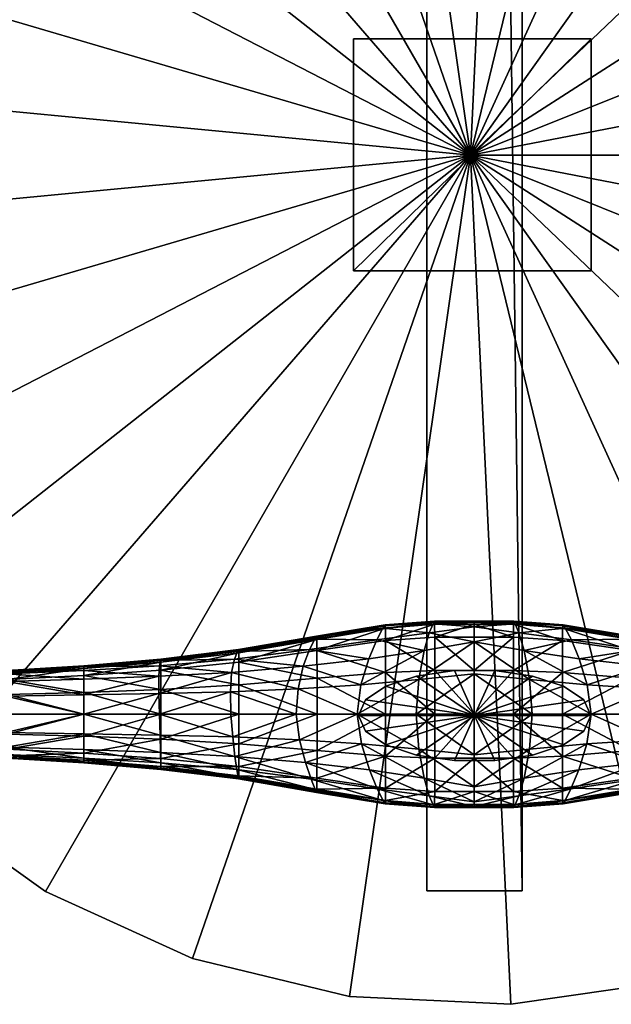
# Model space of a CAD drawing. Header units: inches. Extents: x 13.4 to 35.2, y -33.7 to 45.7.
# Tile 6 of 52: x 19.6 to 25.7, y -33.7 to -23.5. Entities that reach past the tile are written whole.
import ezdxf

# ---------------------------------------------------------------- set-up
doc = ezdxf.new("R2010")
doc.units = ezdxf.units.IN
doc.header["$MEASUREMENT"] = 0
doc.layers.get('0').update_dxf_attribs({"true_color": 0x737373})
doc.layers.add('BASE-FUNDICIÓN', color=1, linetype='Continuous', true_color=0xff0000)

# ---------------------------------------------------------------- blocks, each defined once
blk = doc.blocks.new('Cylinder00101')
at = {"color": 0}
mesh = blk.add_polyface(dxfattribs=at)
corners = [(0, 0), (12.2, 0), (11.47, 4.17), (9.35, 7.85), (6.1, 10.57), (2.12, 12.02), (-2.12, 12.02), (-6.1, 10.57), (-9.35, 7.85), (-11.47, 4.17), (-12.2, 0), (-11.47, -4.17), (-9.35, -7.85), (-6.1, -10.57), (-2.12, -12.02), (2.12, -12.02), (6.1, -10.57), (9.35, -7.85), (11.47, -4.17), (12.2, 0, 48.49), (11.47, 4.17, 48.49), (9.35, 7.85, 48.49), (6.1, 10.57, 48.49), (2.12, 12.02, 48.49), (-2.12, 12.02, 48.49), (-6.1, 10.57, 48.49), (-9.35, 7.85, 48.49), (-11.47, 4.17, 48.49), (-12.2, 0, 48.49), (-11.47, -4.17, 48.49), (-9.35, -7.85, 48.49), (-6.1, -10.57, 48.49), (-2.12, -12.02, 48.49), (2.12, -12.02, 48.49), (6.1, -10.57, 48.49), (9.35, -7.85, 48.49), (11.47, -4.17, 48.49), (12.2, 0, 96.99), (11.47, 4.17, 96.99), (9.35, 7.85, 96.99), (6.1, 10.57, 96.99), (2.12, 12.02, 96.99), (-2.12, 12.02, 96.99), (-6.1, 10.57, 96.99), (-9.35, 7.85, 96.99), (-11.47, 4.17, 96.99), (-12.2, 0, 96.99), (-11.47, -4.17, 96.99), (-9.35, -7.85, 96.99), (-6.1, -10.57, 96.99), (-2.12, -12.02, 96.99), (2.12, -12.02, 96.99), (6.1, -10.57, 96.99), (9.35, -7.85, 96.99), (11.47, -4.17, 96.99), (12.2, 0, 145.48), (11.47, 4.17, 145.48), (9.35, 7.85, 145.48), (6.1, 10.57, 145.48), (2.12, 12.02, 145.48), (-2.12, 12.02, 145.48), (-6.1, 10.57, 145.48), (-9.35, 7.85, 145.48), (-11.47, 4.17, 145.48), (-12.2, 0, 145.48), (-11.47, -4.17, 145.48), (-9.35, -7.85, 145.48), (-6.1, -10.57, 145.48), (-2.12, -12.02, 145.48), (2.12, -12.02, 145.48), (6.1, -10.57, 145.48), (9.35, -7.85, 145.48), (11.47, -4.17, 145.48), (12.2, 0, 193.98), (11.47, 4.17, 193.98), (9.35, 7.85, 193.98), (6.1, 10.57, 193.98), (2.12, 12.02, 193.98), (-2.12, 12.02, 193.98), (-6.1, 10.57, 193.98), (-9.35, 7.85, 193.98), (-11.47, 4.17, 193.98), (-12.2, 0, 193.98), (-11.47, -4.17, 193.98), (-9.35, -7.85, 193.98), (-6.1, -10.57, 193.98), (-2.12, -12.02, 193.98), (2.12, -12.02, 193.98), (6.1, -10.57, 193.98), (9.35, -7.85, 193.98), (11.47, -4.17, 193.98), (12.2, 0, 242.47), (11.47, 4.17, 242.47), (9.35, 7.85, 242.47), (6.1, 10.57, 242.47), (2.12, 12.02, 242.47), (-2.12, 12.02, 242.47), (-6.1, 10.57, 242.47), (-9.35, 7.85, 242.47), (-11.47, 4.17, 242.47), (-12.2, 0, 242.47), (-11.47, -4.17, 242.47), (-9.35, -7.85, 242.47), (-6.1, -10.57, 242.47), (-2.12, -12.02, 242.47), (2.12, -12.02, 242.47), (6.1, -10.57, 242.47), (9.35, -7.85, 242.47), (11.47, -4.17, 242.47), (0, 0, 242.47)]
mesh.append_faces([[corners[k] for k in face] for face in [(1, 20, 19), (2, 21, 20), (3, 22, 21), (4, 23, 22), (5, 24, 23), (6, 25, 24), (7, 26, 25), (8, 27, 26), (9, 28, 27), (10, 29, 28), (11, 30, 29), (12, 31, 30), (13, 32, 31), (14, 33, 32), (15, 34, 33), (16, 35, 34), (17, 36, 35), (18, 19, 36), (19, 38, 37), (20, 39, 38), (21, 40, 39), (22, 41, 40), (23, 42, 41), (24, 43, 42), (25, 44, 43), (26, 45, 44), (27, 46, 45), (28, 47, 46), (29, 48, 47), (30, 49, 48), (31, 50, 49), (32, 51, 50), (33, 52, 51), (34, 53, 52), (35, 54, 53), (36, 37, 54), (37, 56, 55), (38, 57, 56), (39, 58, 57), (40, 59, 58), (41, 60, 59), (42, 61, 60), (43, 62, 61), (44, 63, 62), (45, 64, 63), (46, 65, 64), (47, 66, 65), (48, 67, 66), (49, 68, 67), (50, 69, 68), (51, 70, 69), (52, 71, 70), (53, 72, 71), (54, 55, 72), (55, 74, 73), (56, 75, 74), (57, 76, 75), (58, 77, 76), (59, 78, 77), (60, 79, 78), (61, 80, 79), (62, 81, 80), (63, 82, 81), (64, 83, 82), (65, 84, 83), (66, 85, 84), (67, 86, 85), (68, 87, 86), (69, 88, 87), (70, 89, 88), (71, 90, 89), (72, 73, 90), (73, 92, 91), (74, 93, 92), (75, 94, 93), (76, 95, 94), (77, 96, 95), (78, 97, 96), (79, 98, 97), (80, 99, 98), (81, 100, 99), (82, 101, 100), (83, 102, 101), (84, 103, 102), (85, 104, 103), (86, 105, 104), (87, 106, 105), (88, 107, 106), (89, 108, 107), (90, 91, 108)]], dxfattribs={"vtx0": -1, "color": 0})
mesh.append_faces([[corners[k] for k in face] for face in [(0, 2, 1), (0, 3, 2), (0, 4, 3), (0, 5, 4), (0, 6, 5), (0, 7, 6), (0, 8, 7), (0, 9, 8), (0, 10, 9), (0, 11, 10), (0, 12, 11), (0, 13, 12), (0, 14, 13), (0, 15, 14), (0, 16, 15), (0, 17, 16), (0, 18, 17), (0, 1, 18), (109, 91, 92), (109, 92, 93), (109, 93, 94), (109, 94, 95), (109, 95, 96), (109, 96, 97), (109, 97, 98), (109, 98, 99), (109, 99, 100), (109, 100, 101), (109, 101, 102), (109, 102, 103), (109, 103, 104), (109, 104, 105), (109, 105, 106), (109, 106, 107), (109, 107, 108), (109, 108, 91)]], dxfattribs={"vtx0": -1, "vtx2": -1, "color": 0})
mesh.append_faces([[corners[k] for k in face] for face in [(1, 2, 20), (2, 3, 21), (3, 4, 22), (4, 5, 23), (5, 6, 24), (6, 7, 25), (7, 8, 26), (8, 9, 27), (9, 10, 28), (10, 11, 29), (11, 12, 30), (12, 13, 31), (13, 14, 32), (14, 15, 33), (15, 16, 34), (16, 17, 35), (17, 18, 36), (18, 1, 19), (19, 20, 38), (20, 21, 39), (21, 22, 40), (22, 23, 41), (23, 24, 42), (24, 25, 43), (25, 26, 44), (26, 27, 45), (27, 28, 46), (28, 29, 47), (29, 30, 48), (30, 31, 49), (31, 32, 50), (32, 33, 51), (33, 34, 52), (34, 35, 53), (35, 36, 54), (36, 19, 37), (37, 38, 56), (38, 39, 57), (39, 40, 58), (40, 41, 59), (41, 42, 60), (42, 43, 61), (43, 44, 62), (44, 45, 63), (45, 46, 64), (46, 47, 65), (47, 48, 66), (48, 49, 67), (49, 50, 68), (50, 51, 69), (51, 52, 70), (52, 53, 71), (53, 54, 72), (54, 37, 55), (55, 56, 74), (56, 57, 75), (57, 58, 76), (58, 59, 77), (59, 60, 78), (60, 61, 79), (61, 62, 80), (62, 63, 81), (63, 64, 82), (64, 65, 83), (65, 66, 84), (66, 67, 85), (67, 68, 86), (68, 69, 87), (69, 70, 88), (70, 71, 89), (71, 72, 90), (72, 55, 73), (73, 74, 92), (74, 75, 93), (75, 76, 94), (76, 77, 95), (77, 78, 96), (78, 79, 97), (79, 80, 98), (80, 81, 99), (81, 82, 100), (82, 83, 101), (83, 84, 102), (84, 85, 103), (85, 86, 104), (86, 87, 105), (87, 88, 106), (88, 89, 107), (89, 90, 108), (90, 73, 91)]], dxfattribs={"vtx2": -1, "color": 0})

msp = doc.modelspace()

# ---------------------------------------------------------------- block references
at = {"color": 8, "true_color": 0x737373, "xscale": 0.09913786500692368, "yscale": 0.03894008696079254, "zscale": 0.03894008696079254}
msp.add_blockref('Cylinder00101', (24.305, -30.728, -10.067), dxfattribs=at)

# ---------------------------------------------------------------- meshes
at = {"color": 8, "true_color": 0x737373}
mesh = msp.add_polyface(dxfattribs=at)
corners = [(23.807, 44.444, -3.615), (23.807, -32.556, -3.615), (24.801, 44.444, -3.615), (24.801, -32.556, -3.615), (23.807, 44.444, -0.645), (23.807, -32.556, -0.645), (24.801, 44.444, -0.645), (24.801, -32.556, -0.645)]
mesh.append_faces([[corners[k] for k in face] for face in [(0, 2, 3), (3, 1, 0), (4, 5, 7), (7, 6, 4), (0, 1, 5), (5, 4, 0), (1, 3, 7), (7, 5, 1), (3, 2, 6), (6, 7, 3), (2, 0, 4), (4, 6, 2)]], dxfattribs={"vtx2": -1, "color": 8})
mesh = msp.add_polyface(dxfattribs=at)
corners = [(24.262, -24.889), (33.12, -24.889), (32.96, -23.212), (32.486, -21.596), (31.714, -20.1), (30.673, -18.776), (29.4, -17.673), (27.942, -16.831), (26.35, -16.28), (24.683, -16.041), (23.001, -16.121), (21.365, -16.518), (19.833, -17.217), (18.461, -18.194), (17.299, -19.413), (16.388, -20.83), (15.762, -22.393), (15.444, -24.047), (15.444, -25.731), (15.762, -27.384), (16.388, -28.948), (17.299, -30.365), (18.461, -31.583), (19.833, -32.56), (21.365, -33.26), (23.001, -33.657), (24.683, -33.737), (26.35, -33.497), (27.942, -32.947), (29.4, -32.104), (30.673, -31.002), (31.714, -29.678), (32.486, -28.181), (32.96, -26.565), (33.12, -24.889, 0.984), (32.96, -23.212, 0.984), (32.486, -21.596, 0.984), (31.714, -20.1, 0.984), (30.673, -18.776, 0.984), (29.4, -17.673, 0.984), (27.942, -16.831, 0.984), (26.35, -16.28, 0.984), (24.683, -16.041, 0.984), (23.001, -16.121, 0.984), (21.365, -16.518, 0.984), (19.833, -17.217, 0.984), (18.461, -18.194, 0.984), (17.299, -19.413, 0.984), (16.388, -20.83, 0.984), (15.762, -22.393, 0.984), (15.444, -24.047, 0.984), (15.444, -25.731, 0.984), (15.762, -27.384, 0.984), (16.388, -28.948, 0.984), (17.299, -30.365, 0.984), (18.461, -31.583, 0.984), (19.833, -32.56, 0.984), (21.365, -33.26, 0.984), (23.001, -33.657, 0.984), (24.683, -33.737, 0.984), (26.35, -33.497, 0.984), (27.942, -32.947, 0.984), (29.4, -32.104, 0.984), (30.673, -31.002, 0.984), (31.714, -29.678, 0.984), (32.486, -28.181, 0.984), (32.96, -26.565, 0.984), (24.262, -24.889, 0.984)]
mesh.append_faces([[corners[k] for k in face] for face in [(1, 35, 34), (2, 36, 35), (3, 37, 36), (4, 38, 37), (5, 39, 38), (6, 40, 39), (7, 41, 40), (8, 42, 41), (9, 43, 42), (10, 44, 43), (11, 45, 44), (12, 46, 45), (13, 47, 46), (14, 48, 47), (15, 49, 48), (16, 50, 49), (17, 51, 50), (18, 52, 51), (19, 53, 52), (20, 54, 53), (21, 55, 54), (22, 56, 55), (23, 57, 56), (24, 58, 57), (25, 59, 58), (26, 60, 59), (27, 61, 60), (28, 62, 61), (29, 63, 62), (30, 64, 63), (31, 65, 64), (32, 66, 65), (33, 34, 66)]], dxfattribs={"vtx0": -1, "color": 8})
mesh.append_faces([[corners[k] for k in face] for face in [(0, 2, 1), (0, 3, 2), (0, 4, 3), (0, 5, 4), (0, 6, 5), (0, 7, 6), (0, 8, 7), (0, 9, 8), (0, 10, 9), (0, 11, 10), (0, 12, 11), (0, 13, 12), (0, 14, 13), (0, 15, 14), (0, 16, 15), (0, 17, 16), (0, 18, 17), (0, 19, 18), (0, 20, 19), (0, 21, 20), (0, 22, 21), (0, 23, 22), (0, 24, 23), (0, 25, 24), (0, 26, 25), (0, 27, 26), (0, 28, 27), (0, 29, 28), (0, 30, 29), (0, 31, 30), (0, 32, 31), (0, 33, 32), (0, 1, 33), (67, 34, 35), (67, 35, 36), (67, 36, 37), (67, 37, 38), (67, 38, 39), (67, 39, 40), (67, 40, 41), (67, 41, 42), (67, 42, 43), (67, 43, 44), (67, 44, 45), (67, 45, 46), (67, 46, 47), (67, 47, 48), (67, 48, 49), (67, 49, 50), (67, 50, 51), (67, 51, 52), (67, 52, 53), (67, 53, 54), (67, 54, 55), (67, 55, 56), (67, 56, 57), (67, 57, 58), (67, 58, 59), (67, 59, 60), (67, 60, 61), (67, 61, 62), (67, 62, 63), (67, 63, 64), (67, 64, 65), (67, 65, 66), (67, 66, 34)]], dxfattribs={"vtx0": -1, "vtx2": -1, "color": 8})
mesh.append_faces([[corners[k] for k in face] for face in [(1, 2, 35), (2, 3, 36), (3, 4, 37), (4, 5, 38), (5, 6, 39), (6, 7, 40), (7, 8, 41), (8, 9, 42), (9, 10, 43), (10, 11, 44), (11, 12, 45), (12, 13, 46), (13, 14, 47), (14, 15, 48), (15, 16, 49), (16, 17, 50), (17, 18, 51), (18, 19, 52), (19, 20, 53), (20, 21, 54), (21, 22, 55), (22, 23, 56), (23, 24, 57), (24, 25, 58), (25, 26, 59), (26, 27, 60), (27, 28, 61), (28, 29, 62), (29, 30, 63), (30, 31, 64), (31, 32, 65), (32, 33, 66), (33, 1, 34)]], dxfattribs={"vtx2": -1, "color": 8})
mesh = msp.add_polyface(dxfattribs=at)
corners = [(23.043, -26.094, -0.079), (25.521, -26.094, -0.079), (23.043, -23.676, -0.079), (25.521, -23.676, -0.079), (23.043, -26.094, -0.62), (25.521, -26.094, -0.62), (23.043, -23.676, -0.62), (25.521, -23.676, -0.62)]
mesh.append_faces([[corners[k] for k in face] for face in [(2, 0, 3), (1, 3, 0), (5, 4, 7), (6, 7, 4), (1, 0, 5), (4, 5, 0), (3, 1, 7), (5, 7, 1), (2, 3, 6), (7, 6, 3), (0, 2, 4), (6, 4, 2)]], dxfattribs={"vtx1": -1, "color": 8})
at = {"layer": 'BASE-FUNDICIÓN', "color": 8, "true_color": 0x737373}
mesh = msp.add_polyface(dxfattribs=at)
corners = [(23.348, -29.819, -11.911), (23.285, -29.939, -11.096), (23.831, -29.865, -11.044), (23.871, -29.771, -11.883), (24.299, -29.804, -11.043), (24.299, -29.756, -11.883), (24.299, -29.96, -10.209), (23.778, -30.05, -10.209), (23.377, -29.946, -12.229), (23.376, -29.817, -12.224), (23.888, -29.777, -12.204), (23.889, -29.911, -12.21), (24.299, -29.777, -12.204), (24.299, -29.911, -12.21), (24.299, -29.755, -12.194), (23.887, -29.755, -12.194), (23.374, -29.795, -12.213), (24.299, -29.744, -12.176), (23.886, -29.744, -12.177), (23.372, -29.783, -12.196), (24.299, -30.715, -12.211), (23.889, -30.715, -12.211), (23.889, -30.26, -12.211), (24.299, -30.26, -12.211), (23.377, -30.28, -12.231), (23.377, -30.715, -12.231), (23.08, -30.715, -10.016), (23.695, -30.715, -9.931), (23.723, -30.354, -9.931), (23.12, -30.408, -10.016), (24.299, -30.293, -9.931), (24.299, -30.715, -9.931)]
mesh.append_faces([[corners[k] for k in face] for face in [(0, 1, 2), (2, 3, 0), (3, 2, 4), (4, 5, 3), (6, 4, 2), (2, 7, 6), (7, 2, 1), (8, 9, 10), (10, 11, 8), (11, 10, 12), (12, 13, 11), (14, 12, 10), (10, 15, 14), (15, 10, 9), (9, 16, 15), (5, 17, 18), (18, 3, 5), (3, 18, 19), (19, 0, 3), (16, 19, 18), (18, 15, 16), (15, 18, 17), (17, 14, 15), (20, 21, 22), (22, 23, 20), (23, 22, 11), (11, 13, 23), (8, 11, 22), (22, 24, 8), (24, 22, 21), (21, 25, 24), (26, 27, 28), (29, 28, 7), (6, 7, 28), (28, 30, 6), (30, 28, 27), (27, 31, 30)]], dxfattribs={"vtx2": -1, "color": 8})
mesh = msp.add_polyface(dxfattribs=at)
corners = [(25.519, -30.715, -10.016), (24.904, -30.715, -9.931), (24.876, -31.077, -9.931), (25.25, -29.819, -11.911), (24.727, -29.771, -11.883), (24.767, -29.865, -11.044), (24.299, -29.804, -11.043), (24.299, -29.756, -11.883), (24.299, -29.96, -10.209), (24.82, -30.05, -10.209), (25.313, -29.939, -11.096), (24.71, -29.777, -12.204), (25.222, -29.817, -12.224), (25.221, -29.946, -12.229), (24.709, -29.911, -12.21), (24.299, -29.777, -12.204), (24.299, -29.911, -12.21), (24.299, -29.755, -12.194), (24.711, -29.755, -12.194), (25.224, -29.795, -12.213), (24.713, -29.744, -12.177), (24.299, -29.744, -12.176), (25.227, -29.783, -12.196), (24.709, -30.26, -12.211), (24.709, -30.715, -12.211), (24.299, -30.715, -12.211), (24.299, -30.26, -12.211), (25.221, -30.28, -12.231), (25.221, -30.715, -12.231), (24.876, -30.354, -9.931), (25.479, -30.408, -10.016), (24.299, -30.293, -9.931), (24.299, -30.715, -9.931)]
mesh.append_faces([[corners[k] for k in face] for face in [(0, 1, 2), (3, 4, 5), (6, 5, 4), (4, 7, 6), (5, 6, 8), (8, 9, 5), (10, 5, 9), (11, 12, 13), (13, 14, 11), (15, 11, 14), (14, 16, 15), (11, 15, 17), (17, 18, 11), (12, 11, 18), (18, 19, 12), (20, 21, 7), (7, 4, 20), (22, 20, 4), (4, 3, 22), (20, 22, 19), (19, 18, 20), (21, 20, 18), (18, 17, 21), (23, 24, 25), (25, 26, 23), (14, 23, 26), (26, 16, 14), (23, 14, 13), (13, 27, 23), (24, 23, 27), (27, 28, 24), (29, 1, 0), (9, 29, 30), (29, 9, 8), (8, 31, 29), (1, 29, 31), (31, 32, 1)]], dxfattribs={"vtx2": -1, "color": 8})
mesh = msp.add_polyface(dxfattribs=at)
corners = [(22.584, -30.04, -11.253), (22.638, -29.933, -11.993), (21.833, -30.062, -12.12), (23.285, -29.939, -11.096), (23.348, -29.819, -11.911), (23.202, -30.137, -10.286), (22.518, -30.215, -10.518), (21.803, -30.139, -11.472), (22.464, -30.45, -10.271), (21.772, -30.278, -10.829), (23.12, -30.408, -10.016), (23.08, -30.715, -10.016), (22.444, -30.715, -10.269), (21.761, -30.48, -10.613), (23.778, -30.05, -10.209), (21.846, -30.173, -12.383), (21.846, -30.076, -12.378), (22.661, -29.937, -12.281), (22.661, -30.051, -12.287), (23.376, -29.817, -12.224), (23.377, -29.946, -12.229), (23.374, -29.795, -12.213), (22.659, -29.915, -12.271), (23.372, -29.783, -12.196), (22.657, -29.902, -12.254), (21.844, -30.041, -12.35), (21.845, -30.054, -12.367), (23.377, -30.715, -12.231), (22.662, -30.715, -12.288), (22.662, -30.34, -12.288), (23.377, -30.28, -12.231), (21.846, -30.409, -12.385), (21.846, -30.715, -12.385), (23.723, -30.354, -9.931), (22.48, -30.981, -10.267)]
mesh.append_faces([[corners[k] for k in face] for face in [(0, 1, 2), (1, 0, 3), (3, 4, 1), (5, 3, 0), (0, 6, 5), (6, 0, 7), (8, 6, 9), (6, 8, 10), (10, 5, 6), (11, 10, 8), (8, 12, 11), (12, 8, 13), (3, 5, 14), (15, 16, 17), (17, 18, 15), (18, 17, 19), (19, 20, 18), (21, 19, 17), (17, 22, 21), (22, 17, 16), (4, 23, 24), (24, 1, 4), (1, 24, 25), (24, 22, 26), (22, 24, 23), (23, 21, 22), (27, 28, 29), (29, 30, 27), (30, 29, 18), (18, 20, 30), (15, 18, 29), (29, 31, 15), (31, 29, 28), (28, 32, 31), (33, 10, 11), (14, 5, 10), (11, 12, 34)]], dxfattribs={"vtx2": -1, "color": 8})
mesh = msp.add_polyface(dxfattribs=at)
corners = [(26.765, -30.062, -12.12), (25.961, -29.933, -11.993), (26.015, -30.04, -11.253), (25.313, -29.939, -11.096), (25.25, -29.819, -11.911), (25.396, -30.137, -10.286), (26.08, -30.215, -10.518), (26.795, -30.139, -11.472), (26.826, -30.278, -10.829), (26.134, -30.45, -10.271), (25.479, -30.408, -10.016), (25.519, -30.715, -10.016), (26.154, -30.715, -10.269), (26.838, -30.48, -10.613), (24.767, -29.865, -11.044), (24.82, -30.05, -10.209), (25.938, -29.937, -12.281), (26.752, -30.076, -12.378), (26.752, -30.173, -12.383), (25.937, -30.051, -12.287), (25.222, -29.817, -12.224), (25.221, -29.946, -12.229), (25.224, -29.795, -12.213), (25.939, -29.915, -12.271), (25.941, -29.902, -12.254), (25.227, -29.783, -12.196), (26.754, -30.041, -12.35), (26.753, -30.054, -12.367), (25.937, -30.34, -12.288), (25.937, -30.715, -12.288), (25.221, -30.715, -12.231), (25.221, -30.28, -12.231), (26.752, -30.409, -12.385), (26.752, -30.715, -12.385), (24.876, -30.354, -9.931)]
mesh.append_faces([[corners[k] for k in face] for face in [(0, 1, 2), (3, 2, 1), (1, 4, 3), (2, 3, 5), (5, 6, 2), (7, 2, 6), (8, 6, 9), (10, 9, 6), (6, 5, 10), (9, 10, 11), (11, 12, 9), (13, 9, 12), (14, 3, 4), (15, 5, 3), (16, 17, 18), (18, 19, 16), (20, 16, 19), (19, 21, 20), (16, 20, 22), (22, 23, 16), (17, 16, 23), (24, 25, 4), (4, 1, 24), (26, 24, 1), (27, 23, 24), (25, 24, 23), (23, 22, 25), (28, 29, 30), (30, 31, 28), (19, 28, 31), (31, 21, 19), (28, 19, 18), (18, 32, 28), (29, 28, 32), (32, 33, 29), (11, 10, 34), (10, 5, 15)]], dxfattribs={"vtx2": -1, "color": 8})
mesh = msp.add_polyface(dxfattribs=at)
corners = [(21.035, -31.175, -12.518), (21.035, -30.975, -12.519), (21.846, -31.022, -12.385), (21.846, -31.258, -12.383), (21.846, -30.715, -12.385), (21.035, -30.715, -12.519), (21.833, -30.062, -12.12), (21.803, -30.139, -11.472), (22.584, -30.04, -11.253), (21.772, -30.278, -10.829), (22.518, -30.215, -10.518), (21.761, -30.48, -10.613), (22.464, -30.45, -10.271), (21.765, -30.716, -10.61), (22.444, -30.715, -10.269), (21.807, -31.154, -10.821), (21.827, -31.292, -11.466), (22.6, -31.392, -11.248), (21.84, -31.369, -12.118), (22.642, -31.498, -11.992), (21.034, -31.222, -11.711), (21.032, -31.113, -11.147), (21.784, -30.951, -10.607), (21.027, -30.932, -10.958), (21.02, -30.715, -10.957), (21.021, -30.209, -11.709), (21.031, -30.155, -12.28), (21.846, -31.355, -12.378), (21.035, -31.258, -12.512), (21.846, -31.377, -12.367), (21.035, -31.278, -12.502), (21.846, -30.076, -12.378), (21.846, -30.173, -12.383), (21.035, -30.256, -12.518), (21.845, -30.054, -12.367), (21.035, -30.173, -12.512), (22.659, -29.915, -12.271), (21.844, -30.041, -12.35), (22.638, -29.933, -11.993), (22.657, -29.902, -12.254), (21.845, -31.389, -12.35), (22.658, -31.529, -12.254), (21.035, -31.276, -12.28), (21.035, -31.289, -12.484), (21.035, -30.142, -12.484), (21.035, -30.153, -12.502), (21.035, -30.456, -12.519), (21.846, -30.409, -12.385), (22.48, -30.981, -10.267), (21.014, -30.499, -10.956)]
mesh.append_faces([[corners[k] for k in face] for face in [(0, 1, 2), (2, 3, 0), (4, 2, 1), (1, 5, 4), (6, 7, 8), (7, 9, 10), (9, 11, 12), (11, 13, 14), (15, 16, 17), (16, 18, 19), (18, 16, 20), (16, 15, 21), (15, 22, 23), (22, 13, 24), (9, 7, 25), (7, 6, 26), (3, 27, 28), (28, 0, 3), (27, 29, 30), (31, 32, 33), (34, 31, 35), (31, 34, 36), (37, 6, 38), (34, 37, 39), (18, 40, 41), (40, 18, 42), (29, 40, 43), (6, 37, 44), (37, 34, 45), (4, 5, 46), (46, 47, 4), (47, 46, 33), (33, 32, 47), (48, 22, 15), (14, 13, 22), (49, 11, 9), (24, 13, 11)]], dxfattribs={"vtx2": -1, "color": 8})
mesh = msp.add_polyface(dxfattribs=at)
corners = [(21.035, -30.975, -12.519), (21.035, -31.175, -12.518), (20.23, -31.119, -12.691), (21.035, -30.715, -12.519), (20.23, -30.943, -12.693), (21.034, -31.222, -11.711), (21.035, -31.276, -12.28), (21.84, -31.369, -12.118), (20.231, -31.173, -11.98), (20.23, -31.211, -12.478), (20.232, -31.083, -11.486), (21.032, -31.113, -11.147), (21.827, -31.292, -11.466), (21.027, -30.932, -10.958), (21.807, -31.154, -10.821), (20.232, -30.918, -11.318), (21.02, -30.715, -10.957), (20.232, -30.715, -11.313), (21.784, -30.951, -10.607), (21.021, -30.209, -11.709), (21.013, -30.319, -11.144), (21.772, -30.278, -10.829), (20.231, -30.257, -11.969), (21.031, -30.155, -12.28), (20.23, -30.22, -12.475), (21.803, -30.139, -11.472), (21.035, -31.258, -12.512), (20.23, -31.192, -12.686), (21.035, -31.278, -12.502), (20.23, -31.21, -12.675), (21.846, -31.355, -12.378), (21.035, -30.173, -12.512), (21.035, -30.256, -12.518), (20.23, -30.311, -12.691), (21.846, -30.076, -12.378), (21.035, -30.153, -12.502), (21.845, -30.054, -12.367), (20.23, -30.238, -12.686), (21.035, -31.289, -12.484), (21.845, -31.389, -12.35), (21.846, -31.377, -12.367), (20.23, -31.22, -12.658), (21.035, -30.142, -12.484), (21.833, -30.062, -12.12), (20.23, -30.211, -12.658), (20.23, -30.221, -12.675), (21.844, -30.041, -12.35), (21.035, -30.456, -12.519), (20.23, -30.488, -12.693), (21.014, -30.499, -10.956), (20.232, -30.513, -11.307), (21.761, -30.48, -10.613)]
mesh.append_faces([[corners[k] for k in face] for face in [(0, 1, 2), (3, 0, 4), (5, 6, 7), (6, 5, 8), (8, 9, 6), (10, 8, 5), (5, 11, 10), (11, 5, 12), (13, 11, 14), (11, 13, 15), (13, 16, 17), (16, 13, 18), (19, 20, 21), (20, 19, 22), (19, 23, 24), (23, 19, 25), (1, 26, 27), (26, 28, 29), (28, 26, 30), (31, 32, 33), (32, 31, 34), (31, 35, 36), (35, 31, 37), (38, 6, 9), (6, 38, 39), (38, 28, 40), (28, 38, 41), (42, 23, 43), (23, 42, 44), (42, 35, 45), (35, 42, 46), (33, 32, 47), (48, 47, 3), (17, 16, 49), (50, 49, 20), (21, 20, 49), (51, 49, 16)]], dxfattribs={"vtx2": -1, "color": 8})
mesh = msp.add_polyface(dxfattribs=at)
corners = [(20.23, -30.943, -12.693), (20.23, -31.119, -12.691), (19.431, -31.08, -12.903), (20.23, -30.715, -12.693), (19.432, -30.921, -12.905), (21.035, -30.975, -12.519), (21.035, -30.715, -12.519), (20.231, -30.257, -11.969), (20.23, -30.22, -12.475), (19.43, -30.264, -12.706), (20.231, -30.348, -11.47), (19.426, -30.295, -12.256), (20.232, -30.513, -11.307), (19.422, -30.375, -11.814), (20.232, -30.715, -11.313), (19.42, -30.527, -11.671), (20.231, -31.173, -11.98), (20.232, -31.083, -11.486), (19.421, -31.056, -11.835), (20.23, -31.211, -12.478), (19.425, -31.135, -12.27), (20.232, -30.918, -11.318), (21.032, -31.113, -11.147), (21.027, -30.932, -10.958), (21.013, -30.319, -11.144), (21.021, -30.209, -11.709), (20.23, -31.192, -12.686), (19.431, -31.147, -12.898), (20.23, -31.21, -12.675), (19.431, -31.164, -12.887), (20.23, -30.238, -12.686), (20.23, -30.311, -12.691), (19.431, -30.351, -12.903), (20.23, -30.221, -12.675), (19.431, -30.284, -12.898), (21.035, -31.175, -12.518), (21.035, -31.258, -12.512), (21.035, -30.173, -12.512), (21.035, -30.153, -12.502), (20.23, -30.211, -12.658), (19.431, -30.258, -12.87), (19.431, -30.267, -12.887), (20.23, -31.22, -12.658), (19.429, -31.166, -12.709), (19.431, -31.173, -12.87), (21.035, -31.289, -12.484), (21.035, -31.278, -12.502), (21.031, -30.155, -12.28), (21.035, -30.142, -12.484), (19.432, -30.51, -12.905), (20.23, -30.488, -12.693), (21.035, -30.456, -12.519), (21.014, -30.499, -10.956)]
mesh.append_faces([[corners[k] for k in face] for face in [(0, 1, 2), (3, 0, 4), (1, 0, 5), (0, 3, 6), (7, 8, 9), (10, 7, 11), (12, 10, 13), (14, 12, 15), (16, 17, 18), (19, 16, 20), (21, 17, 22), (14, 21, 23), (7, 10, 24), (8, 7, 25), (1, 26, 27), (26, 28, 29), (30, 31, 32), (33, 30, 34), (26, 1, 35), (28, 26, 36), (31, 30, 37), (30, 33, 38), (8, 39, 40), (39, 33, 41), (42, 19, 43), (28, 42, 44), (19, 42, 45), (42, 28, 46), (39, 8, 47), (33, 39, 48), (49, 50, 3), (32, 31, 50), (51, 50, 31), (6, 3, 50), (18, 17, 21), (52, 12, 14), (24, 10, 12)]], dxfattribs={"vtx2": -1, "color": 8})
mesh = msp.add_polyface(dxfattribs=at)
corners = [(19.432, -30.921, -12.905), (19.431, -31.08, -12.903), (18.641, -31.051, -13.153), (20.23, -30.943, -12.693), (19.432, -30.715, -12.905), (20.23, -30.715, -12.693), (18.642, -30.904, -13.155), (19.426, -30.295, -12.256), (19.43, -30.264, -12.706), (18.637, -30.297, -12.97), (20.231, -30.257, -11.969), (19.422, -30.375, -11.814), (20.231, -30.348, -11.47), (18.629, -30.326, -12.561), (19.42, -30.527, -11.671), (20.232, -30.513, -11.307), (19.42, -30.715, -11.678), (20.232, -30.715, -11.313), (19.421, -31.056, -11.835), (19.425, -31.135, -12.27), (20.231, -31.173, -11.98), (19.429, -31.166, -12.709), (20.23, -31.211, -12.478), (18.631, -31.105, -12.577), (19.431, -31.147, -12.898), (20.23, -31.119, -12.691), (18.641, -31.114, -13.148), (19.431, -31.164, -12.887), (18.641, -31.131, -13.138), (20.23, -31.192, -12.686), (19.431, -30.284, -12.898), (19.431, -30.351, -12.903), (18.641, -30.38, -13.153), (20.23, -30.238, -12.686), (19.431, -30.267, -12.887), (20.23, -30.221, -12.675), (18.641, -30.317, -13.148), (19.431, -30.258, -12.87), (20.23, -30.22, -12.475), (18.641, -30.291, -13.12), (18.641, -30.3, -13.138), (20.23, -30.211, -12.658), (19.431, -31.173, -12.87), (18.638, -31.134, -12.974), (20.23, -31.22, -12.658), (20.23, -31.21, -12.675), (18.641, -31.14, -13.12), (19.432, -30.51, -12.905), (20.23, -30.488, -12.693), (18.642, -30.526, -13.155), (19.42, -30.904, -11.685), (20.232, -30.918, -11.318)]
mesh.append_faces([[corners[k] for k in face] for face in [(0, 1, 2), (1, 0, 3), (0, 4, 5), (4, 0, 6), (7, 8, 9), (8, 7, 10), (7, 11, 12), (11, 7, 13), (11, 14, 15), (14, 16, 17), (18, 19, 20), (19, 21, 22), (21, 19, 23), (24, 1, 25), (1, 24, 26), (24, 27, 28), (27, 24, 29), (30, 31, 32), (31, 30, 33), (30, 34, 35), (34, 30, 36), (37, 8, 38), (8, 37, 39), (37, 34, 40), (34, 37, 41), (42, 21, 43), (21, 42, 44), (42, 27, 45), (27, 42, 46), (5, 4, 47), (48, 47, 31), (32, 31, 47), (49, 47, 4), (17, 16, 50), (50, 51, 17), (51, 50, 18)]], dxfattribs={"vtx2": -1, "color": 8})
mesh = msp.add_polyface(dxfattribs=at)
corners = [(21.846, -31.258, -12.383), (21.846, -31.022, -12.385), (22.662, -31.091, -12.288), (22.661, -31.379, -12.287), (23.377, -31.151, -12.231), (23.377, -31.484, -12.229), (23.377, -30.715, -12.231), (22.662, -30.715, -12.288), (21.846, -30.715, -12.385), (23.124, -31.023, -10.015), (23.208, -31.294, -10.285), (23.778, -31.38, -10.209), (23.08, -30.715, -10.016), (23.723, -31.077, -9.931), (22.6, -31.392, -11.248), (22.542, -31.217, -10.511), (21.807, -31.154, -10.821), (23.289, -31.492, -11.095), (23.35, -31.612, -11.91), (22.642, -31.498, -11.992), (21.827, -31.292, -11.466), (23.831, -31.566, -11.044), (23.376, -31.614, -12.224), (22.661, -31.494, -12.281), (21.846, -31.355, -12.378), (21.846, -31.377, -12.367), (22.66, -31.516, -12.271), (23.375, -31.636, -12.213), (22.658, -31.529, -12.254), (21.84, -31.369, -12.118), (23.372, -31.647, -12.196), (21.845, -31.389, -12.35), (22.48, -30.981, -10.267), (21.784, -30.951, -10.607), (22.444, -30.715, -10.269)]
mesh.append_faces([[corners[k] for k in face] for face in [(0, 1, 2), (2, 3, 0), (3, 2, 4), (4, 5, 3), (6, 4, 2), (2, 7, 6), (7, 2, 1), (1, 8, 7), (9, 10, 11), (12, 9, 13), (14, 15, 16), (15, 14, 17), (17, 10, 15), (18, 17, 14), (14, 19, 18), (19, 14, 20), (10, 17, 21), (5, 22, 23), (23, 3, 5), (3, 23, 24), (24, 0, 3), (25, 24, 23), (23, 26, 25), (26, 23, 22), (22, 27, 26), (28, 19, 29), (19, 28, 30), (30, 18, 19), (27, 30, 28), (28, 26, 27), (26, 28, 31), (31, 25, 26), (32, 9, 12), (9, 32, 15), (15, 10, 9), (16, 15, 32), (33, 32, 34)]], dxfattribs={"vtx2": -1, "color": 8})
mesh = msp.add_polyface(dxfattribs=at)
corners = [(23.377, -31.484, -12.229), (23.377, -31.151, -12.231), (23.889, -31.171, -12.211), (23.889, -31.519, -12.21), (24.299, -31.171, -12.211), (24.299, -31.519, -12.21), (24.299, -30.715, -12.211), (23.889, -30.715, -12.211), (23.377, -30.715, -12.231), (24.299, -31.471, -10.209), (24.299, -31.137, -9.931), (23.723, -31.077, -9.931), (23.778, -31.38, -10.209), (23.124, -31.023, -10.015), (23.695, -30.715, -9.931), (23.08, -30.715, -10.016), (24.299, -30.715, -9.931), (23.831, -31.566, -11.044), (23.208, -31.294, -10.285), (24.299, -31.626, -11.043), (24.299, -31.675, -11.883), (23.871, -31.66, -11.883), (23.289, -31.492, -11.095), (23.35, -31.612, -11.91), (24.299, -31.654, -12.204), (23.888, -31.654, -12.204), (23.376, -31.614, -12.224), (23.375, -31.636, -12.213), (23.887, -31.676, -12.194), (24.299, -31.676, -12.194), (23.372, -31.647, -12.196), (23.886, -31.687, -12.177), (24.299, -31.687, -12.176)]
mesh.append_faces([[corners[k] for k in face] for face in [(0, 1, 2), (2, 3, 0), (3, 2, 4), (4, 5, 3), (6, 4, 2), (2, 7, 6), (7, 2, 1), (1, 8, 7), (9, 10, 11), (11, 12, 9), (12, 11, 13), (11, 14, 15), (14, 11, 10), (10, 16, 14), (17, 12, 18), (12, 17, 19), (19, 9, 12), (20, 19, 17), (17, 21, 20), (21, 17, 22), (22, 23, 21), (5, 24, 25), (25, 3, 5), (3, 25, 26), (26, 0, 3), (27, 26, 25), (25, 28, 27), (28, 25, 24), (24, 29, 28), (23, 30, 31), (31, 21, 23), (21, 31, 32), (32, 20, 21), (29, 32, 31), (31, 28, 29), (28, 31, 30), (30, 27, 28)]], dxfattribs={"vtx2": -1, "color": 8})
mesh = msp.add_polyface(dxfattribs=at)
corners = [(24.709, -31.171, -12.211), (25.221, -31.151, -12.231), (25.221, -31.484, -12.229), (24.709, -31.519, -12.21), (24.299, -31.171, -12.211), (24.299, -31.519, -12.21), (24.299, -30.715, -12.211), (24.709, -30.715, -12.211), (25.221, -30.715, -12.231), (24.876, -31.077, -9.931), (24.299, -31.137, -9.931), (24.299, -31.471, -10.209), (24.82, -31.38, -10.209), (25.475, -31.023, -10.015), (24.904, -30.715, -9.931), (24.299, -30.715, -9.931), (25.39, -31.294, -10.285), (24.767, -31.566, -11.044), (24.299, -31.626, -11.043), (24.299, -31.675, -11.883), (24.727, -31.66, -11.883), (25.309, -31.492, -11.095), (25.249, -31.612, -11.91), (24.71, -31.654, -12.204), (24.299, -31.654, -12.204), (25.222, -31.614, -12.224), (25.224, -31.636, -12.213), (24.711, -31.676, -12.194), (24.299, -31.676, -12.194), (24.713, -31.687, -12.177), (25.226, -31.647, -12.196), (24.299, -31.687, -12.176)]
mesh.append_faces([[corners[k] for k in face] for face in [(0, 1, 2), (2, 3, 0), (4, 0, 3), (3, 5, 4), (0, 4, 6), (6, 7, 0), (1, 0, 7), (7, 8, 1), (9, 10, 11), (11, 12, 9), (13, 9, 12), (10, 9, 14), (14, 15, 10), (16, 12, 17), (18, 17, 12), (12, 11, 18), (17, 18, 19), (19, 20, 17), (21, 17, 20), (20, 22, 21), (23, 24, 5), (5, 3, 23), (25, 23, 3), (3, 2, 25), (23, 25, 26), (26, 27, 23), (24, 23, 27), (27, 28, 24), (29, 30, 22), (22, 20, 29), (31, 29, 20), (20, 19, 31), (29, 31, 28), (28, 27, 29), (30, 29, 27), (27, 26, 30)]], dxfattribs={"vtx2": -1, "color": 8})
mesh = msp.add_polyface(dxfattribs=at)
corners = [(25.937, -31.091, -12.288), (26.752, -31.022, -12.385), (26.752, -31.258, -12.383), (25.937, -31.379, -12.287), (25.221, -31.151, -12.231), (25.221, -31.484, -12.229), (25.221, -30.715, -12.231), (25.937, -30.715, -12.288), (26.752, -30.715, -12.385), (24.82, -31.38, -10.209), (25.39, -31.294, -10.285), (25.475, -31.023, -10.015), (24.876, -31.077, -9.931), (25.519, -30.715, -10.016), (26.791, -31.154, -10.821), (26.056, -31.217, -10.511), (25.998, -31.392, -11.248), (25.309, -31.492, -11.095), (25.249, -31.612, -11.91), (25.956, -31.498, -11.992), (26.771, -31.292, -11.466), (24.767, -31.566, -11.044), (25.937, -31.494, -12.281), (25.222, -31.614, -12.224), (26.752, -31.355, -12.378), (26.752, -31.377, -12.367), (25.939, -31.516, -12.271), (25.224, -31.636, -12.213), (26.758, -31.369, -12.118), (25.94, -31.529, -12.254), (25.226, -31.647, -12.196), (26.753, -31.389, -12.35), (26.118, -30.981, -10.267), (26.154, -30.715, -10.269), (26.815, -30.951, -10.607)]
mesh.append_faces([[corners[k] for k in face] for face in [(0, 1, 2), (2, 3, 0), (4, 0, 3), (3, 5, 4), (0, 4, 6), (6, 7, 0), (1, 0, 7), (7, 8, 1), (9, 10, 11), (12, 11, 13), (14, 15, 16), (17, 16, 15), (15, 10, 17), (16, 17, 18), (18, 19, 16), (20, 16, 19), (21, 17, 10), (22, 23, 5), (5, 3, 22), (24, 22, 3), (3, 2, 24), (22, 24, 25), (25, 26, 22), (23, 22, 26), (26, 27, 23), (28, 19, 29), (30, 29, 19), (19, 18, 30), (29, 30, 27), (27, 26, 29), (31, 29, 26), (32, 33, 13), (13, 11, 32), (15, 32, 11), (11, 10, 15), (32, 15, 14), (33, 32, 34)]], dxfattribs={"vtx2": -1, "color": 8})

doc.saveas('drawing.dxf')
